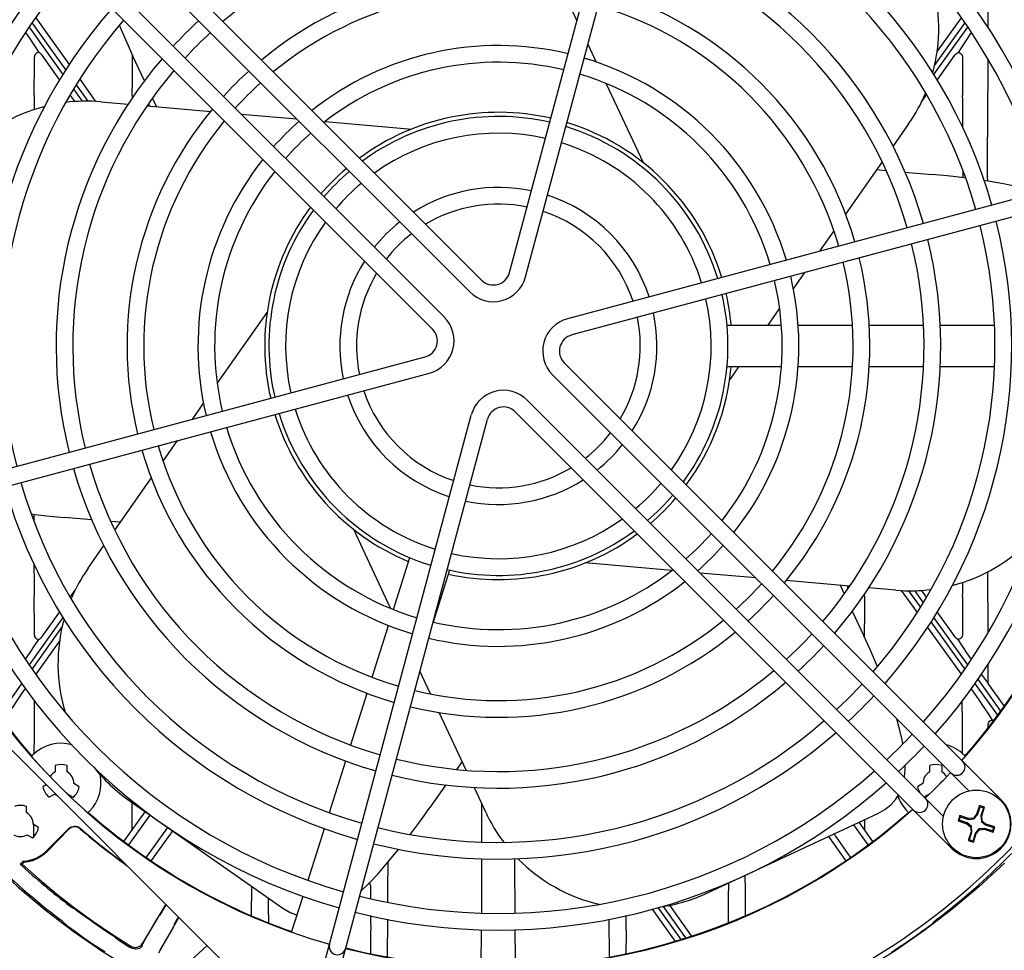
# Model space of a CAD drawing. Header units: inches. Extents: x 0 to 39.3, y 0 to 30.4.
# Tile 31 of 39: x 30.7 to 35.4, y 11.9 to 16.3. Entities that reach past the tile are written whole.
import ezdxf

# ---------------------------------------------------------------- set-up
doc = ezdxf.new("R2010")
doc.units = ezdxf.units.IN
doc.header["$LTSCALE"] = 2.160714
doc.header["$MEASUREMENT"] = 0
doc.layers.get('0').update_dxf_attribs({"linetype": 'CONTINUOUS'})
for name, color, linetype in [('FAN-ELECTRICS_12', 7, 'CONTINUOUS'), ('FAN-ELECTRICS_14', 7, 'CONTINUOUS'), ('INTFCLR_3', 7, 'CONTINUOUS')]:
    doc.layers.add(name, color=color, linetype=linetype)

msp = doc.modelspace()

# ---------------------------------------------------------------- linework, layer by layer
at = {"color": 7, "linetype": 'Continuous'}
for p, q in [((33.2903, 16.4368), (33.3401, 16.33)), ((35.2808, 16.2961), (35.2808, 16.3887)), ((30.77, 16.3189), (30.9288, 16.0966)), ((30.7875, 16.3437), (30.945, 16.1232)), ((35.0269, 16.1194), (35.1694, 16.3189)), ((35.1519, 16.3436), (35.0392, 16.1858)), ((30.9167, 16.0767), (30.7569, 16.3003)), ((35.1825, 16.3003), (35.0228, 16.0767)), ((33.3919, 16.219), (33.4312, 16.1348)), ((30.9005, 16.05), (30.817, 16.1669)), ((35.039, 16.05), (35.1224, 16.1669)), ((31.3003, 16.0466), (31.2457, 16.1636)), ((35.278, 15.8475), (35.2802, 16.1455)), ((30.9785, 16.0269), (31.0334, 15.9501)), ((30.9947, 16.0536), (31.0697, 15.9486)), ((33.4787, 16.033), (33.6519, 15.6614)), ((30.9732, 15.9481), (30.9502, 15.9804)), ((31.0073, 15.9498), (30.9664, 16.007)), ((34.9662, 15.9481), (34.9892, 15.9804)), ((31.0945, 15.9475), (31.2228, 15.9363)), ((31.3572, 15.9246), (31.3386, 15.9645)), ((31.3131, 15.9284), (31.6129, 15.9022)), ((31.7558, 15.8897), (32.0182, 15.8667)), ((32.1522, 15.855), (32.5609, 15.8192)), ((34.905, 15.8434), (34.8306, 15.737)), ((35.2773, 15.7159), (35.278, 15.8475)), ((35.2771, 15.5829), (35.2773, 15.7159)), ((36.0208, 15.6538), (33.2954, 14.9235)), ((34.7796, 15.6643), (34.6069, 15.4176)), ((34.7538, 15.6274), (34.7979, 15.6235)), ((34.887, 15.6157), (35.0165, 15.6044)), ((36.0412, 15.5777), (33.3158, 14.8475)), ((34.5515, 15.3385), (34.4839, 15.242)), ((34.4136, 15.1416), (34.3603, 15.0655)), ((34.2957, 14.9731), (34.2402, 14.8939)), ((31.6437, 14.6178), (31.8787, 14.9534)), ((34.0479, 14.8939), (34.3039, 14.8939)), ((34.3828, 14.8939), (34.6391, 14.8939)), ((34.718, 14.8939), (34.9744, 14.8939)), ((35.0532, 14.8939), (35.3096, 14.8939)), ((33.2805, 14.7157), (35.3402, 12.6561)), ((34.3039, 14.697), (34.0479, 14.697)), ((34.1023, 14.697), (34.0607, 14.6376)), ((34.6391, 14.697), (34.3828, 14.697)), ((34.9744, 14.697), (34.718, 14.697)), ((35.3096, 14.697), (35.0532, 14.697)), ((33.2248, 14.66), (35.189, 12.6959)), ((33.1051, 14.5403), (35.0694, 12.5761)), ((31.5258, 14.4493), (31.5791, 14.5254)), ((32.1114, 11.7444), (32.8417, 14.4697)), ((32.1875, 11.724), (32.9177, 14.4494)), ((33.0495, 14.4847), (35.1091, 12.425)), ((31.388, 14.2525), (31.4555, 14.349)), ((31.1598, 13.9266), (31.3326, 14.1734)), ((31.0524, 13.9752), (30.9229, 13.9865)), ((31.1856, 13.9635), (31.1416, 13.9674)), ((32.4608, 13.558), (32.2875, 13.9296)), ((31.0344, 13.7475), (31.1089, 13.8539)), ((32.0143, 11.5472), (29.7215, 13.84)), ((32.4745, 13.552), (32.5516, 13.7968)), ((33.7872, 13.7359), (33.3785, 13.7717)), ((32.7394, 13.7376), (32.6622, 13.493)), ((34.1836, 13.7013), (33.9213, 13.7242)), ((35.2802, 13.4455), (35.278, 13.7307)), ((34.6263, 13.6625), (34.3265, 13.6888)), ((34.5822, 13.6664), (34.6008, 13.6265)), ((30.9502, 13.6106), (30.9733, 13.6429)), ((34.8449, 13.6434), (34.7167, 13.6546)), ((34.8698, 13.6423), (34.9447, 13.5374)), ((34.9609, 13.564), (34.9061, 13.6408)), ((34.9321, 13.6412), (34.973, 13.5839)), ((34.9892, 13.6106), (34.9662, 13.6428)), ((30.817, 13.4241), (30.9005, 13.5409)), ((34.6391, 13.5443), (34.6937, 13.4274)), ((35.1224, 13.4241), (35.039, 13.5409)), ((30.7569, 13.2906), (30.9167, 13.5143)), ((30.9125, 13.4716), (30.77, 13.2721)), ((32.3737, 13.2326), (32.4507, 13.4766)), ((35.1694, 13.2721), (35.0107, 13.4944)), ((35.0228, 13.5143), (35.1825, 13.2906)), ((34.9945, 13.4678), (35.1519, 13.2473)), ((30.9002, 13.405), (30.7875, 13.2473)), ((35.2808, 13.2022), (35.2808, 13.2949)), ((32.6491, 13.1541), (32.5993, 13.2609)), ((35.2765, 13.2084), (35.2485, 13.2477)), ((30.7215, 13.2043), (30.6143, 13.0541)), ((35.3251, 13.0541), (35.2179, 13.2043)), ((35.231, 13.2228), (35.3382, 13.0727)), ((35.2809, 13.2023), (35.2765, 13.2084)), ((35.3556, 13.0975), (35.2808, 13.2022)), ((32.2731, 12.9134), (32.35, 13.1575)), ((30.7808, 12.956), (30.7815, 13.1208)), ((35.1583, 13.0216), (35.1579, 13.1208)), ((32.8168, 12.7945), (32.6899, 13.0665)), ((35.1593, 12.8712), (35.1583, 13.0216)), ((30.7802, 12.8712), (30.7808, 12.956)), ((30.7689, 12.8607), (30.7738, 12.8657)), ((32.1724, 12.5942), (32.2494, 12.8383)), ((32.7981, 12.8345), (32.7723, 12.7976)), ((35.1656, 12.8657), (35.1705, 12.8607)), ((30.8785, 12.8153), (30.8785, 12.7858)), ((30.9352, 12.7858), (30.9352, 12.8153)), ((35.0042, 12.7858), (35.0042, 12.8153)), ((35.0609, 12.8153), (35.0609, 12.7858)), ((30.9927, 12.7158), (30.9671, 12.7306)), ((34.9724, 12.7306), (34.9468, 12.7158)), ((30.8367, 12.7249), (30.821, 12.7158)), ((30.8494, 12.6667), (30.875, 12.6815)), ((30.9387, 12.6815), (30.9643, 12.6667)), ((32.7212, 12.7246), (32.6469, 12.6184)), ((32.9096, 12.5954), (32.8547, 12.7131)), ((34.9774, 12.668), (35.0007, 12.6815)), ((31.2277, 12.6509), (31.9535, 12.1427)), ((30.7431, 12.5937), (30.7431, 12.6232)), ((31.0399, 12.5996), (31.035, 12.5946)), ((31.2031, 12.4578), (31.3033, 12.598)), ((33.956, 12.2146), (34.759, 12.589)), ((34.9044, 12.5946), (34.8995, 12.5996)), ((35.2388, 12.6269), (35.2256, 12.5857)), ((35.2295, 12.5835), (35.2417, 12.6213)), ((35.2634, 12.619), (35.2388, 12.6269)), ((35.2417, 12.6213), (35.2388, 12.6269)), ((35.2417, 12.6213), (35.2579, 12.6161)), ((35.2579, 12.6161), (35.2457, 12.5783)), ((35.2502, 12.5778), (35.2634, 12.619)), ((35.2579, 12.6161), (35.2634, 12.619)), ((31.2267, 12.4412), (31.3268, 12.5815)), ((34.7362, 12.4577), (34.6715, 12.5482)), ((35.1462, 12.5793), (35.1383, 12.5547)), ((35.1438, 12.5575), (35.1383, 12.5547)), ((35.1383, 12.5547), (35.1795, 12.5415)), ((35.1438, 12.5575), (35.1491, 12.5737)), ((35.1817, 12.5454), (35.1438, 12.5575)), ((35.1874, 12.566), (35.1462, 12.5793)), ((35.1491, 12.5737), (35.1462, 12.5793)), ((35.1491, 12.5737), (35.1869, 12.5616)), ((35.1817, 12.5454), (35.1795, 12.5415)), ((35.1795, 12.5415), (35.1972, 12.5264)), ((35.2015, 12.5286), (35.1817, 12.5454)), ((35.1869, 12.5616), (35.1874, 12.566)), ((35.1869, 12.5616), (35.2127, 12.5637)), ((35.2106, 12.568), (35.1874, 12.566)), ((35.2256, 12.5857), (35.2106, 12.568)), ((35.2127, 12.5637), (35.2106, 12.568)), ((35.2127, 12.5637), (35.2295, 12.5835)), ((35.2295, 12.5835), (35.2256, 12.5857)), ((35.2457, 12.5783), (35.2502, 12.5778)), ((35.2457, 12.5783), (35.2479, 12.5524)), ((35.2479, 12.5524), (35.2521, 12.5546)), ((35.2479, 12.5524), (35.2676, 12.5357)), ((35.2521, 12.5546), (35.2502, 12.5778)), ((35.2698, 12.5396), (35.2521, 12.5546)), ((30.8006, 12.5237), (30.775, 12.5385)), ((30.778, 12.4802), (30.7781, 12.5367)), ((30.9429, 12.5181), (30.84, 12.4152)), ((30.8432, 12.412), (30.943, 12.5148)), ((31.4089, 12.524), (31.3086, 12.3836)), ((31.4333, 12.5086), (31.3321, 12.367)), ((32.0718, 12.275), (32.1488, 12.5191)), ((34.6451, 12.5359), (34.7128, 12.4412)), ((35.1991, 12.5033), (35.1859, 12.4621)), ((35.1914, 12.4649), (35.2036, 12.5027)), ((35.2015, 12.5286), (35.1972, 12.5264)), ((35.1972, 12.5264), (35.1991, 12.5033)), ((35.2036, 12.5027), (35.1991, 12.5033)), ((35.2036, 12.5027), (35.2015, 12.5286)), ((35.2198, 12.4975), (35.2077, 12.4597)), ((35.2105, 12.4542), (35.2237, 12.4954)), ((35.2366, 12.5173), (35.2198, 12.4975)), ((35.2198, 12.4975), (35.2237, 12.4954)), ((35.2237, 12.4954), (35.2387, 12.5131)), ((35.2624, 12.5195), (35.2366, 12.5173)), ((35.2366, 12.5173), (35.2387, 12.5131)), ((35.2387, 12.5131), (35.2619, 12.515)), ((35.2624, 12.5195), (35.2619, 12.515)), ((35.2619, 12.515), (35.3031, 12.5018)), ((35.3003, 12.5073), (35.2624, 12.5195)), ((35.2676, 12.5357), (35.2698, 12.5396)), ((35.2676, 12.5357), (35.3055, 12.5235)), ((35.311, 12.5264), (35.2698, 12.5396)), ((35.3055, 12.5235), (35.3003, 12.5073)), ((35.3003, 12.5073), (35.3031, 12.5018)), ((35.3031, 12.5018), (35.311, 12.5264)), ((35.3055, 12.5235), (35.311, 12.5264)), ((30.7466, 12.4894), (30.7722, 12.4746)), ((34.5264, 12.4806), (34.6075, 12.3672)), ((34.6308, 12.3836), (34.5528, 12.4929)), ((35.1914, 12.4649), (35.1859, 12.4621)), ((35.1859, 12.4621), (35.2105, 12.4542)), ((35.2077, 12.4597), (35.1914, 12.4649)), ((35.2077, 12.4597), (35.2105, 12.4542)), ((30.7282, 12.3639), (30.7143, 12.35)), ((30.731, 12.3579), (30.7235, 12.3501)), ((32.8917, 12.2342), (32.8922, 12.3756)), ((33.0474, 12.3003), (33.0473, 12.3756)), ((30.7143, 12.35), (30.7235, 12.3501)), ((33.048, 12.1686), (33.0474, 12.3003)), ((31.8055, 12.1082), (31.8063, 12.2457)), ((32.891, 12.1199), (32.8917, 12.2342)), ((31.9943, 12.0293), (32.0481, 12.1999)), ((30.967, 12.1423), (30.9635, 12.1423)), ((31.4003, 12.1612), (31.2904, 11.9769)), ((33.0484, 12.1199), (33.048, 12.1686)), ((33.6945, 12.1382), (33.8031, 11.9862)), ((33.8315, 11.9957), (33.7238, 12.1464)), ((33.7468, 12.1511), (33.8527, 12.0028)), ((33.8811, 12.0124), (33.7781, 12.1566)), ((30.9178, 12.0769), (30.9188, 12.0735)), ((31.2974, 11.9839), (31.3586, 12.0899)), ((31.3684, 11.9318), (31.4621, 12.0994)), ((31.3721, 12.108), (31.3689, 12.1067)), ((31.4599, 12.1016), (31.448, 12.081)), ((32.4463, 11.9142), (32.4477, 12.0908)), ((33.4931, 11.9142), (33.4917, 12.0908)), ((35.0206, 12.0735), (35.0217, 12.0769)), ((35.0294, 12.0833), (35.037, 12.0893)), ((31.4347, 12.0519), (31.3724, 11.944)), ((31.4416, 12.0647), (31.4411, 12.0682)), ((32.8891, 11.8681), (32.8904, 12.0412)), ((31.1627, 12.0028), (31.1615, 12.0061)), ((31.2947, 11.979), (31.2974, 11.9839)), ((31.2893, 11.9692), (31.2896, 11.9658)), ((31.4568, 11.8396), (31.5951, 11.9664))]:
    msp.add_line(p, q, dxfattribs=at)
for points in [[(31.1818, 16.3076), (31.1886, 16.2913), (31.2165, 16.2275), (31.2457, 16.1636)], [(30.7386, 16.2744), (30.7601, 16.2428), (30.781, 16.2113), (30.8016, 16.18)], [(35.2008, 16.2744), (35.2005, 16.274), (35.1791, 16.2424), (35.1582, 16.211), (35.1378, 16.18)], [(30.8016, 16.18), (30.7962, 16.1794), (30.7914, 16.1776), (30.7873, 16.1746), (30.784, 16.1706), (30.782, 16.1659), (30.7811, 16.1604)], [(30.817, 16.1669), (30.8144, 16.1701), (30.8119, 16.1728), (30.8094, 16.1751), (30.8068, 16.1769), (30.8042, 16.1786), (30.8016, 16.18)], [(35.1224, 16.1669), (35.1234, 16.1681), (35.1244, 16.1694), (35.1255, 16.1706), (35.1267, 16.1718), (35.1279, 16.173), (35.1292, 16.1741), (35.1305, 16.1752), (35.1319, 16.1762), (35.1333, 16.1773), (35.1348, 16.1782), (35.1363, 16.1791), (35.1378, 16.18)], [(35.1378, 16.18), (35.143, 16.1795), (35.1479, 16.1777), (35.1522, 16.1745), (35.1556, 16.1703), (35.1576, 16.1655), (35.1583, 16.1604)], [(35.1727, 15.5878), (35.1557, 15.59), (35.0865, 15.5978), (35.0165, 15.6044)], [(35.5195, 15.5194), (35.4696, 15.534), (35.4121, 15.5481), (35.3522, 15.5604), (35.2896, 15.5713), (35.2605, 15.5757)], [(30.7667, 14.0031), (30.7838, 14.0009), (30.853, 13.9931), (30.9229, 13.9865)], [(30.7811, 13.4306), (30.782, 13.4251), (30.784, 13.4204), (30.7873, 13.4163), (30.7914, 13.4133), (30.7962, 13.4116), (30.8016, 13.411)], [(30.8016, 13.411), (30.8031, 13.4118), (30.8046, 13.4127), (30.806, 13.4137), (30.8075, 13.4147), (30.8088, 13.4157), (30.8102, 13.4168), (30.8115, 13.4179), (30.8127, 13.4191), (30.8139, 13.4203), (30.815, 13.4216), (30.8161, 13.4228), (30.817, 13.4241)], [(34.7576, 13.2834), (34.7508, 13.2997), (34.7229, 13.3635), (34.6937, 13.4274)], [(35.1378, 13.411), (35.1363, 13.4118), (35.1348, 13.4127), (35.1333, 13.4137), (35.1319, 13.4147), (35.1305, 13.4158), (35.1292, 13.4169), (35.1279, 13.418), (35.1267, 13.4191), (35.1255, 13.4203), (35.1244, 13.4216), (35.1234, 13.4228), (35.1224, 13.4241)], [(35.1583, 13.4306), (35.1576, 13.4254), (35.1555, 13.4206), (35.1522, 13.4163), (35.1478, 13.4132), (35.1429, 13.4114), (35.1378, 13.411)], [(30.7386, 13.3165), (30.7389, 13.317), (30.7603, 13.3486), (30.7812, 13.3799), (30.8016, 13.411)], [(35.2008, 13.3165), (35.1794, 13.3482), (35.1584, 13.3797), (35.1378, 13.411)], [(30.6386, 13.0303), (30.6591, 13.0616), (30.68, 13.093), (30.7015, 13.1247), (30.7233, 13.1565), (30.7392, 13.1792)], [(35.3008, 13.0303), (35.2798, 13.0623), (35.2586, 13.0942), (35.237, 13.126), (35.2152, 13.1577), (35.2002, 13.1792)], [(34.8775, 12.9182), (34.8726, 12.9451), (34.8593, 12.9998), (34.8486, 13.0363)], [(35.2803, 13.0108), (35.281, 13.0159), (35.2831, 13.0208), (35.2865, 13.025), (35.2908, 13.0281), (35.2957, 13.0299), (35.3008, 13.0303)], [(35.3008, 13.0303), (35.3023, 13.0295), (35.3038, 13.0286), (35.3053, 13.0276), (35.3061, 13.0271)], [(34.8847, 12.7608), (34.8882, 12.7994), (34.8878, 12.8182)], [(34.759, 12.589), (34.7928, 12.608), (34.8214, 12.6308), (34.8447, 12.6573), (34.8568, 12.6774)], [(32.5539, 12.4907), (32.5648, 12.5051), (32.6062, 12.5611), (32.6469, 12.6184)], [(32.8922, 12.4543), (32.8922, 12.4999), (32.8917, 12.6338)], [(30.9429, 12.5181), (30.9487, 12.5229), (30.955, 12.5264), (30.9621, 12.5287), (30.9694, 12.5296), (30.9767, 12.5292), (30.9839, 12.5274), (30.9904, 12.5244), (30.9965, 12.52)], [(30.9966, 12.5174), (30.9908, 12.5216), (30.9843, 12.5246), (30.9775, 12.5264), (30.9704, 12.5268), (30.9632, 12.526), (30.9562, 12.5238), (30.9493, 12.52), (30.943, 12.5148)], [(30.8432, 12.412), (30.8274, 12.3976), (30.8102, 12.3852), (30.7917, 12.3749), (30.7722, 12.3669), (30.7519, 12.3612), (30.731, 12.3579)], [(32.3218, 12.2253), (32.3594, 12.2612), (32.4003, 12.304), (32.4409, 12.3497), (32.4817, 12.3985), (32.5, 12.4215)], [(30.5827, 12.3557), (30.7046, 12.2421), (30.8317, 12.1348), (30.9636, 12.0341), (31.0998, 11.9401), (31.2402, 11.8531), (31.3842, 11.7731)], [(30.7282, 12.3639), (30.7285, 12.3626), (30.7289, 12.3616), (30.7303, 12.3601)], [(30.7303, 12.3601), (30.7308, 12.3591), (30.731, 12.3579)], [(32.4483, 12.1711), (32.4487, 12.2297), (32.4491, 12.3595)], [(35.3567, 12.3557), (35.2355, 12.2428), (35.1089, 12.1358), (34.9773, 12.0352), (34.8409, 11.941), (34.7001, 11.8536), (34.5552, 11.7731)], [(30.7235, 12.3501), (30.8035, 12.279), (30.8858, 12.2105), (30.9702, 12.1446), (31.0567, 12.0815), (31.1451, 12.0212), (31.2355, 11.9638)], [(32.3659, 12.2496), (32.3651, 12.2547), (32.3633, 12.2592), (32.3608, 12.2627)], [(30.9476, 12.1538), (30.9515, 12.1508), (30.9553, 12.148), (30.9586, 12.1456), (30.9611, 12.1438), (30.9628, 12.1427), (30.9635, 12.1423)], [(30.967, 12.1423), (30.9677, 12.1419), (30.9694, 12.1408), (30.972, 12.139), (30.9753, 12.1366), (30.979, 12.1339), (30.983, 12.1309)], [(31.3721, 12.108), (31.3726, 12.1087), (31.3737, 12.1104), (31.3754, 12.1131), (31.3775, 12.1165), (31.3798, 12.1204), (31.4022, 12.1593)], [(31.9535, 12.1427), (31.9868, 12.1229), (32.0198, 12.11)], [(30.9178, 12.0769), (30.9172, 12.0775), (30.9156, 12.0789), (30.9132, 12.0809), (30.91, 12.0834), (30.9024, 12.0893)], [(31.3586, 12.0899), (31.3612, 12.0943), (31.3635, 12.0982), (31.3656, 12.1016), (31.3672, 12.1043), (31.3683, 12.106), (31.3689, 12.1067)], [(31.448, 12.081), (31.4458, 12.0771), (31.4438, 12.0736), (31.4423, 12.0708), (31.4415, 12.069), (31.4411, 12.0682)], [(35.0217, 12.0769), (35.0222, 12.0776), (35.0238, 12.0789), (35.0262, 12.0809), (35.0294, 12.0833)], [(30.9343, 12.0613), (30.9303, 12.0643), (30.9266, 12.0672), (30.9234, 12.0697), (30.9209, 12.0716), (30.9194, 12.0729), (30.9188, 12.0735)], [(31.4416, 12.0647), (31.4412, 12.0639), (31.4404, 12.0621), (31.4389, 12.0593), (31.4369, 12.0558), (31.4347, 12.0519)], [(33.0503, 11.8681), (33.0501, 11.9105), (33.0491, 12.0412)], [(35.0052, 12.0613), (35.0092, 12.0644), (35.0129, 12.0672), (35.016, 12.0696), (35.0185, 12.0716), (35.02, 12.0729), (35.0206, 12.0735)], [(31.1453, 12.0172), (31.1495, 12.0145), (31.1534, 12.0119), (31.1567, 12.0096), (31.1593, 12.0078), (31.1609, 12.0066), (31.1615, 12.0061)], [(31.1627, 12.0028), (31.1633, 12.0023), (31.165, 12.0011), (31.1676, 11.9993), (31.1709, 11.997), (31.1748, 11.9945), (31.179, 11.9918)], [(31.1134, 11.9373), (31.1126, 11.9376), (31.1108, 11.9386), (31.1081, 11.9403), (31.1047, 11.9424), (31.1008, 11.9449), (31.0966, 11.9476)], [(31.2355, 11.9638), (31.2425, 11.9604), (31.25, 11.9584), (31.2577, 11.9579), (31.2654, 11.9589), (31.2727, 11.9613), (31.2795, 11.9651), (31.2855, 11.9704), (31.2904, 11.9769)], [(31.2736, 11.9524), (31.2677, 11.9504), (31.2616, 11.9494), (31.2554, 11.9494), (31.2493, 11.9504), (31.2434, 11.9522), (31.2378, 11.9551)], [(31.2736, 11.9524), (31.2776, 11.9544), (31.2809, 11.9565), (31.2837, 11.9587), (31.2859, 11.9609), (31.2876, 11.9628), (31.2887, 11.9643), (31.2894, 11.9653), (31.2896, 11.9658)], [(31.2893, 11.9692), (31.2893, 11.9694), (31.2895, 11.9698), (31.2898, 11.9703), (31.2903, 11.971), (31.2908, 11.9719), (31.2914, 11.973)], [(31.2914, 11.973), (31.2923, 11.9748), (31.2934, 11.9768), (31.2947, 11.979)], [(34.826, 11.9373), (34.8268, 11.9376), (34.8286, 11.9387), (34.8313, 11.9403), (34.8347, 11.9424), (34.8386, 11.9449), (34.8428, 11.9476)]]:
    msp.add_lwpolyline(points, dxfattribs=at)
msp.add_circle((35.2247, 12.5405), 0.1594, dxfattribs=at)
for centre, radius, start, end in [((32.9697, 14.7955), 3.3858, 73.6091, 196.3909), ((32.9697, 14.7955), 2.9331, 15.7703, 74.2323), ((32.9697, 14.7955), 2.7559, 15.8189, 74.1811), ((32.9697, 14.7955), 2.6772, 15.843, 74.157), ((32.9697, 14.7955), 2.4213, 15.9321, 74.0679), ((32.9697, 14.7955), 2.3425, 15.9634, 74.0366), ((32.9697, 14.7955), 2.0079, 76.1235, 130.3305), ((32.9697, 14.7955), 2.0866, 16.0816, 73.9184), ((32.9697, 14.7955), 2.9331, 138.1922, 194.2297), ((32.9697, 14.7955), 2.9303, 138.6817, 194.233), ((32.9697, 14.7955), 2.0079, 16.124, 73.876), ((32.9697, 14.7955), 2.9303, 15.7723, 41.3183), ((32.9697, 14.7955), 2.7559, 138.3995, 194.1815), ((32.9697, 14.7955), 2.6772, 138.4994, 194.1574), ((34.26, 16.2951), 0.7874, 344.4641, 16.8695), ((32.9697, 14.7955), 2.4213, 138.8693, 194.0683), ((32.9697, 14.7955), 2.3425, 138.9998, 194.037), ((32.9697, 14.7955), 2.0866, 132.6739, 137.3261), ((32.9697, 14.7955), 2.0079, 132.5827, 137.4173), ((32.9697, 14.7955), 1.4173, 76.5922, 128.3773), ((32.9697, 14.7955), 2.0866, 139.4926, 193.9189), ((32.9697, 14.7955), 1.3386, 76.686, 127.9866), ((32.9697, 14.7955), 1.4173, 16.5922, 73.4078), ((32.9697, 14.7955), 2.0079, 139.6695, 193.8765), ((32.9697, 14.7955), 1.3386, 16.6858, 73.3142), ((34.26, 16.2951), 0.7874, 325, 337.0432), ((31.0259, 15.1631), 0.7874, 85, 97.1526), ((31.0259, 15.1631), 0.7874, 104.4439, 136.7792), ((32.9697, 14.7955), 1.1024, 77.0482, 126.4735), ((32.9697, 14.7955), 1.4173, 131.5755, 138.4245), ((32.9697, 14.7955), 1.0827, 77.085, 126.3166), ((32.9697, 14.7955), 1.1024, 17.0508, 72.9484), ((32.9697, 14.7955), 1.3386, 131.3741, 138.6259), ((32.9697, 14.7955), 1.0039, 77.2487, 125.6283), ((32.9697, 14.7955), 1.0827, 17.0842, 72.9158), ((32.9697, 14.7955), 3.3858, 253.6091, 16.3909), ((32.9697, 14.7955), 1.0039, 17.2477, 72.7523), ((32.9697, 14.7955), 1.4173, 141.6227, 193.4078), ((32.9697, 14.7955), 1.3386, 142.0134, 193.314), ((32.9697, 14.7955), 1.1024, 130.5965, 139.4128), ((32.9697, 14.7955), 1.0827, 130.5144, 139.4856), ((32.9697, 14.7955), 1.0039, 130.1611, 139.8389), ((32.9697, 14.7955), 0.748, 78.0188, 122.3782), ((32.9697, 14.7955), 0.748, 18.0178, 71.9822), ((32.9697, 14.7955), 2.7559, 318.3995, 14.1815), ((32.9697, 14.7955), 1.1024, 143.5267, 192.9499), ((32.9697, 14.7955), 1.0827, 143.6834, 192.915), ((32.9697, 14.7955), 0.6693, 78.3742, 120.8625), ((32.9697, 14.7955), 0.6693, 18.3738, 71.6262), ((32.9697, 14.7955), 2.6772, 318.4994, 14.1574), ((32.9697, 14.7955), 1.0039, 144.3717, 192.7513), ((32.9697, 14.7955), 0.748, 128.4994, 141.5006), ((32.9697, 14.7955), 2.4213, 318.8693, 14.0683), ((32.9697, 14.7955), 2.3425, 318.9998, 14.037), ((32.9697, 14.7955), 0.6693, 127.7325, 142.2675), ((32.9697, 14.7955), 2.0866, 319.4926, 13.9189), ((32.9697, 14.7955), 2.0079, 319.6695, 13.8765), ((32.9697, 14.7955), 0.748, 147.6218, 191.9812), ((32.9697, 14.7955), 0.6693, 149.1375, 191.6258), ((32.9697, 14.7955), 1.3386, 322.0134, 13.314), ((32.9697, 14.7955), 1.4173, 321.6227, 13.4078), ((32.9697, 14.7955), 1.0039, 324.3717, 12.7513), ((32.9697, 14.7955), 1.0827, 323.6834, 12.915), ((32.9697, 14.7955), 1.1024, 5.1229, 12.9499), ((33.3362, 14.7714), 0.1575, 105, 225), ((32.9697, 14.7955), 0.6693, 329.1375, 11.6258), ((32.9697, 14.7955), 0.748, 327.6218, 11.9812), ((33.3362, 14.7714), 0.0787, 105, 225), ((32.9697, 14.7955), 1.1024, 323.5267, 354.8778), ((32.9697, 14.7955), 2.9331, 318.1915, 358.077), ((32.9697, 14.7955), 2.9303, 318.6817, 358.0798), ((32.9938, 14.429), 0.1575, 45, 165), ((32.9697, 14.7955), 0.748, 198.0178, 251.9822), ((32.9697, 14.7955), 0.6693, 198.3738, 251.6262), ((32.9697, 14.7955), 1.0039, 197.2477, 252.7523), ((32.9938, 14.429), 0.0787, 45, 165), ((32.9697, 14.7955), 1.1024, 197.0508, 247.3203), ((32.9697, 14.7955), 1.0827, 197.0842, 252.9158), ((32.9697, 14.7955), 1.3386, 196.6858, 253.3142), ((32.9697, 14.7955), 1.4173, 196.5922, 253.4078), ((32.9697, 14.7955), 0.6693, 307.7325, 322.2675), ((32.9697, 14.7955), 0.748, 308.4994, 321.5006), ((32.9697, 14.7955), 2.0866, 196.0816, 253.9184), ((32.9697, 14.7955), 2.0079, 196.124, 253.876), ((32.9697, 14.7955), 0.6693, 258.3742, 300.8625), ((32.9697, 14.7955), 2.4213, 195.9321, 254.0679), ((32.9697, 14.7955), 2.3425, 195.9634, 254.0366), ((32.9697, 14.7955), 0.748, 258.0188, 302.3782), ((32.9697, 14.7955), 1.0039, 310.1611, 319.8389), ((32.9697, 14.7955), 1.0827, 310.5144, 319.4856), ((32.9697, 14.7955), 1.1024, 310.5965, 319.4128), ((32.9697, 14.7955), 2.7559, 195.8189, 254.1811), ((32.9697, 14.7955), 2.6772, 195.843, 254.157), ((32.9697, 14.7955), 2.9331, 195.7674, 250.577), ((32.9697, 14.7955), 2.9303, 195.7723, 221.3183), ((32.9697, 14.7955), 1.0039, 257.2487, 305.6283), ((32.9697, 14.7955), 1.0827, 257.085, 306.3166), ((32.9697, 14.7955), 1.1024, 257.6281, 306.4735), ((32.9697, 14.7955), 1.3386, 311.3741, 318.6259), ((34.9136, 14.4278), 0.7874, 284.4439, 316.7792), ((32.9697, 14.7955), 1.4173, 311.5755, 318.4245), ((31.6794, 13.2959), 0.7874, 145, 157.0432), ((32.9697, 14.7955), 1.3386, 256.686, 307.9866), ((32.9697, 14.7955), 1.4173, 256.5922, 308.3773), ((34.9136, 14.4278), 0.7874, 265, 277.1526), ((31.6794, 13.2959), 0.7874, 164.4641, 196.8695), ((32.9697, 14.7955), 2.0079, 312.5827, 317.4173), ((32.9697, 14.7955), 2.0866, 312.6739, 317.3261), ((32.9697, 14.7955), 2.0079, 256.1235, 310.3305), ((32.9697, 14.7955), 2.0866, 256.0811, 310.5074), ((32.9697, 14.7955), 2.3425, 312.928, 317.072), ((32.9697, 14.7955), 2.4213, 312.9954, 317.0046), ((32.9697, 14.7955), 2.3425, 255.963, 311.0002), ((32.9697, 14.7955), 2.4213, 255.9317, 311.1307), ((32.9697, 14.7955), 2.6772, 313.187, 316.813), ((30.9068, 12.7326), 0.1882, 73.9231, 135), ((35.0326, 12.7326), 0.1882, 45, 74.7053), ((32.9697, 14.7955), 2.7559, 313.2388, 316.7612), ((30.9068, 12.7326), 0.0874, 71.0637, 108.9363), ((35.0326, 12.7326), 0.0874, 71.0637, 108.9363), ((35.1314, 12.8092), 0.0394, 225, 45), ((30.9068, 12.7326), 0.0602, 118.0957, 148.1939), ((30.9068, 12.7326), 0.0602, 358.0957, 61.9043), ((30.9068, 12.7326), 0.1882, 315, 12.8548), ((31.6794, 13.2959), 0.7874, 218.2347, 235), ((32.9697, 14.7955), 2.6772, 255.8426, 311.5006), ((35.0326, 12.7326), 0.0602, 118.0957, 181.9043), ((32.9697, 14.7955), 2.9331, 313.3463, 316.6558), ((35.0326, 12.7326), 0.0602, 32.1569, 61.9043), ((32.9697, 14.7955), 3.4055, 217.377, 232.623), ((32.9697, 14.7955), 2.7559, 255.8185, 311.6005), ((32.9697, 14.7955), 3.4055, 307.377, 322.623), ((30.9068, 12.7326), 0.0874, 191.0637, 228.9363), ((30.9068, 12.7326), 0.0602, 238.0957, 248.7978), ((30.9068, 12.7326), 0.0874, 311.0637, 348.9363), ((35.0326, 12.7326), 0.0874, 191.0637, 210.6497), ((35.0326, 12.7326), 0.1882, 198.3974, 225), ((34.956, 12.6338), 0.0394, 225, 45), ((35.2247, 12.5405), 0.1634, 225, 45), ((30.7148, 12.5405), 0.0874, 71.0637, 108.9363), ((30.7148, 12.5405), 0.0602, 358.0957, 61.9043), ((32.9697, 14.7955), 2.9303, 228.6817, 250.578), ((32.9697, 14.7955), 2.9331, 255.7723, 311.8085), ((32.9697, 14.7955), 2.9303, 255.7668, 311.3183), ((33.6232, 12.9282), 0.7874, 205, 217.041), ((30.7148, 12.5405), 0.0874, 311.0637, 348.9363), ((32.9697, 14.7955), 3.0118, 229.0693, 234.2472), ((32.9697, 14.7955), 3.0137, 229.1029, 234.4638), ((30.7148, 12.5405), 0.0602, 238.0957, 301.9043), ((30.7148, 12.5405), 0.1772, 274.3581, 315), ((33.6232, 12.9282), 0.7874, 224.5418, 256.9549), ((32.9697, 14.7955), 3.3268, 227.3159, 232.5667), ((33.6232, 12.9282), 0.7874, 278.1428, 295), ((32.9697, 14.7955), 3.3237, 233.2914, 236.7086), ((32.9697, 14.7955), 3.4086, 233.334, 236.666), ((32.9697, 14.7955), 3.4086, 303.334, 306.666), ((32.9697, 14.7955), 3.3268, 237.4333, 238.6278), ((32.2106, 11.9623), 0.0394, 165, 345)]:
    msp.add_arc(centre, radius, start, end, dxfattribs=at)
for centre, start_param, end_param in [((31.2022, 16.3703), 4.414609, 4.560793), ((30.7395, 16.3703), -1.868576, -1.727862), ((35.2, 16.3703), -4.555323, -4.414609), ((30.8201, 15.5829), 1.273016, 1.324442), ((31.2828, 15.5829), 1.273016, 1.282273), ((31.2822, 15.5829), -1.311, -1.299777), ((35.1193, 15.5829), -1.389214, -1.273016), ((35.1193, 15.5829), -1.566025, -1.543463), ((35.3193, 15.5829), -4.712389, -4.705176), ((30.8201, 14.0081), -4.707618, -4.685097), ((30.8201, 14.0081), -4.530926, -4.414609), ((34.6572, 14.0081), -4.452592, -4.44137), ((35.1193, 14.0081), -1.868576, -1.817308), ((30.7395, 13.2207), -1.413731, -1.273016), ((34.7372, 13.2207), 1.273016, 1.419208), ((34.6566, 14.0081), -1.868576, -1.859319), ((35.2, 13.2207), 1.273016, 1.413731), ((35.2387, 13.2207), -1.739687, -1.727862), ((31.2828, 12.4333), 1.414982, 1.513886), ((34.6566, 12.4333), -1.513886, -1.475574), ((34.1748, 12.4333), -4.611259, -4.467685), ((32.4076, 12.4333), -4.57507, -4.528656), ((34.0142, 12.4333), -1.841084, -1.699403), ((31.9252, 12.4333), -4.531214, -4.442107), ((32.4076, 12.4333), -4.467268, -4.414609), ((33.5318, 12.4333), -1.868576, -1.815916), ((32.327, 11.6459), -1.35855, -1.273016), ((33.6124, 11.6459), 1.273016, 1.35856)]:
    msp.add_ellipse(centre, major_axis=(0, 1.3419), ratio=0.031426, start_param=start_param, end_param=end_param, dxfattribs=at)
at = {"layer": 'FAN-ELECTRICS_12', "color": 7, "linetype": 'Continuous'}
for radius, start, end in [(1.752, 76.2877, 129.6458), (1.6732, 76.3483, 129.393), (1.752, 16.2881, 73.7119), (1.6732, 16.3487, 73.6513), (1.752, 132.2296, 137.7704), (1.6732, 132.0993, 137.9007), (1.752, 140.3542, 193.7123), (1.6732, 140.607, 193.6517), (1.6732, 320.607, 13.6517), (1.752, 320.3542, 13.7123), (1.6732, 196.3487, 253.6513), (1.752, 196.2881, 253.7119), (1.6732, 312.0993, 317.9007), (1.752, 312.2296, 317.7704), (1.6732, 256.3483, 309.393), (1.752, 256.2877, 309.6458)]:
    msp.add_arc((32.9697, 14.7955), radius, start, end, dxfattribs=at)
at = {"layer": 'FAN-ELECTRICS_14', "color": 7, "linetype": 'Continuous'}
for p, q in [((33.0217, 15.1416), (33.752, 17.867)), ((33.0977, 15.1212), (33.828, 17.8466)), ((30.8303, 17.1659), (32.89, 15.1063)), ((30.87, 17.0148), (32.8343, 15.0506)), ((30.5992, 16.9349), (32.6589, 14.8752)), ((30.7504, 16.8951), (32.7146, 14.9309)), ((29.8982, 14.0132), (32.6236, 14.7435)), ((29.9186, 13.9372), (32.644, 14.6674))]:
    msp.add_line(p, q, dxfattribs=at)
for centre, radius, start, end in [((32.9456, 15.162), 0.1575, 225, 345), ((32.9456, 15.162), 0.0787, 225, 345), ((32.6032, 14.8195), 0.1575, 285, 45), ((32.6032, 14.8195), 0.0787, 285, 45)]:
    msp.add_arc(centre, radius, start, end, dxfattribs=at)
at = {"layer": 'INTFCLR_3', "color": 7, "linetype": 'Continuous'}
for start, end in [(15.7691, 74.2309), (138.1896, 194.2309), (318.1896, 14.2309), (195.7691, 254.2309), (313.3473, 316.6527), (255.7691, 311.8104)]:
    msp.add_arc((32.9697, 14.7955), 2.9331, start, end, dxfattribs=at)

doc.saveas('drawing.dxf')
